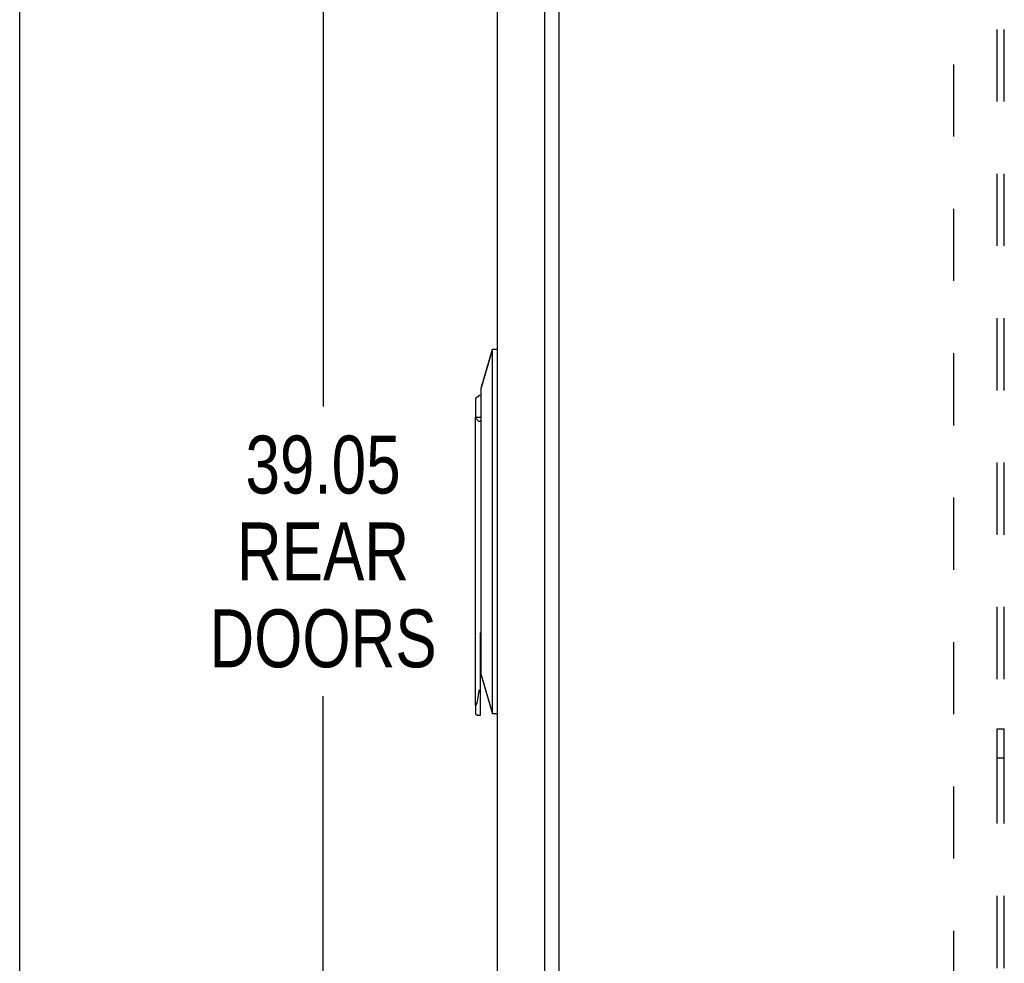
# Model space of a CAD drawing. Header units: inches. Extents: x 0 to 227, y 0 to 147.
# Tile 18 of 247: x 0 to 17, y 62 to 79. Entities that reach past the tile are written whole.
import ezdxf

# ---------------------------------------------------------------- set-up
doc = ezdxf.new("R2010")
doc.units = ezdxf.units.IN
doc.header["$LTSCALE"] = 12.466667
doc.header["$MEASUREMENT"] = 0
doc.linetypes.add('HIDDEN', pattern=[0.2, 0.1, -0.1])
doc.layers.get('0').update_dxf_attribs({"linetype": 'CONTINUOUS'})
for name, color, linetype in [('02___PRT_ALL_AXES', 7, 'CONTINUOUS'), ('DEFAULT_2', 8, 'HIDDEN'), ('DIMENSIONS', 7, 'CONTINUOUS')]:
    doc.layers.add(name, color=color, linetype=linetype)
doc.styles.get("Standard").update_dxf_attribs({"font": 'txt', "width": 0.8})
doc.dimstyles.new('DIMSTYLE_2', dxfattribs={"dimtxt": 1, "dimasz": 1.333333, "dimexe": 0.09, "dimexo": 0.07, "dimgap": 0.0375, "dimtad": 0, "dimtih": 1, "dimtoh": 1, "dimzin": 4, "dimdsep": 46, "dimtxsty": 'Standard', "dimblk": '_FILLED', "dimblk1": '_FILLED', "dimblk2": '_FILLED', "dimcen": 0.09, "dimadec": 0, "dimazin": 0, "dimtfac": 1, "dimtofl": 0, "dimtmove": 0, "dimatfit": 3, "dimldrblk": '_FILLED', "dimfxl": 0, "dimtolj": 1, "dimtzin": 4, "dimarcsym": 0})

# ---------------------------------------------------------------- blocks, each defined once
blk = doc.blocks.new('_FILLED')
at = {"color": 0, "linetype": 'ByBlock'}
blk.add_solid([(0, 0), (-1, 0.2), (-1, -0.2)], dxfattribs=at)
blk = doc.blocks.new('*D34')
at = {"layer": 'DIMENSIONS', "color": 2, "linetype": 'Continuous'}
for p, q in [((7.452, 89.22), (4.037, 89.22)), ((5.237, 89.22), (5.237, 71.848)), ((5.237, 50.167), (5.237, 66.848)), ((7.452, 50.167), (4.037, 50.167))]:
    blk.add_line(p, q, dxfattribs=at)
at = {"layer": 'DIMENSIONS', "color": 2, "linetype": 'Continuous', "xscale": 1.3333333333, "yscale": 1.3333333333, "zscale": 1.3333333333}
for p, rotation in [((5.237, 89.22), 90), ((5.237, 50.167), 270)]:
    blk.add_blockref('_FILLED', p, dxfattribs=dict(at, rotation=rotation))
at = {"layer": 'DIMENSIONS', "color": 2, "linetype": 'Continuous', "insert": (5.237, 71.348), "char_height": 1, "width": 4, "attachment_point": 2, "line_spacing_factor": 0.9}
blk.add_mtext('39.05\\PREAR\\PDOORS', dxfattribs=at)

msp = doc.modelspace()

# ---------------------------------------------------------------- linework, layer by layer
at = {"color": 7, "linetype": 'Continuous'}
msp.add_line((0, 0), (0, 146.667), dxfattribs=at)
at = {"color": 3, "linetype": 'Continuous'}
for p, q in [((8.241, 89.075), (8.241, 50.312)), ((9.311, 50.972), (9.311, 88.414)), ((9.066, 55.883), (9.066, 83.503))]:
    msp.add_line(p, q, dxfattribs=at)
at = {"color": 6, "linetype": 'Continuous'}
for p, q in [((7.965, 72.167), (8.162, 72.843)), ((8.162, 72.843), (7.965, 72.173)), ((8.162, 66.544), (8.162, 72.843)), ((8.162, 72.843), (8.241, 72.843)), ((7.965, 67.213), (7.965, 72.173)), ((7.871, 71.988), (7.871, 71.662)), ((7.871, 66.696), (7.871, 71.662)), ((7.965, 71.662), (7.871, 71.662)), ((7.957, 66.524), (7.957, 67.945)), ((7.965, 67.22), (8.162, 66.544)), ((7.965, 67.213), (8.162, 66.544)), ((7.938, 66.967), (7.941, 66.951)), ((7.871, 66.697), (7.871, 66.544)), ((7.89, 66.524), (7.957, 66.524)), ((8.241, 66.544), (8.162, 66.544))]:
    msp.add_line(p, q, dxfattribs=at)
for points in [[(7.92, 71.593), (7.912, 71.603), (7.904, 71.613), (7.896, 71.624), (7.888, 71.636), (7.881, 71.648), (7.873, 71.662)], [(7.938, 71.592), (7.934, 71.59), (7.93, 71.59), (7.927, 71.59), (7.924, 71.59), (7.922, 71.591), (7.92, 71.593)], [(7.941, 71.593), (7.941, 71.593), (7.94, 71.593), (7.939, 71.592), (7.939, 71.592), (7.938, 71.592), (7.938, 71.592)], [(7.965, 71.607), (7.959, 71.603), (7.941, 71.593)], [(7.92, 66.867), (7.922, 66.883), (7.924, 66.899), (7.927, 66.915), (7.93, 66.931), (7.934, 66.949), (7.938, 66.967)], [(7.871, 66.696), (7.871, 66.695), (7.871, 66.694), (7.871, 66.693), (7.871, 66.692), (7.871, 66.691), (7.872, 66.69), (7.872, 66.69), (7.872, 66.689), (7.873, 66.689), (7.873, 66.689), (7.873, 66.689), (7.874, 66.689), (7.874, 66.689), (7.875, 66.689), (7.875, 66.689), (7.876, 66.69), (7.876, 66.69), (7.877, 66.691), (7.877, 66.691), (7.878, 66.692), (7.878, 66.693), (7.879, 66.694), (7.88, 66.695), (7.88, 66.696), (7.881, 66.697), (7.882, 66.698), (7.882, 66.7), (7.883, 66.701), (7.884, 66.703), (7.885, 66.705), (7.885, 66.707), (7.886, 66.709), (7.887, 66.711), (7.888, 66.713), (7.889, 66.716), (7.89, 66.718), (7.89, 66.721)]]:
    msp.add_lwpolyline(points, dxfattribs=at)
for centre, radius, start, end in [((8.17, 71.662), 0.443, 117.5508, 132.4973), ((7.977, 67.312), 0.0197, 126.9708, 168.9909), ((7.89, 66.544), 0.0197, 180, 270)]:
    msp.add_arc(centre, radius, start, end, dxfattribs=at)
for centre, major_axis, ratio, start_param, end_param in [((10.451, 67.292), (4.466, 0), 0.176327, 2.161221, 2.163346), ((7.719, 66.967), (0, 0.443), 0.466308, -2.158939, -1.797829), ((10.451, 66.967), (2.512, 0), 0.176327, -3.104842, -3.021929)]:
    msp.add_ellipse(centre, major_axis=major_axis, ratio=ratio, start_param=start_param, end_param=end_param, dxfattribs=at)
at = {"layer": '02___PRT_ALL_AXES', "color": 8, "linetype": 'HIDDEN'}
for p, q in [((16.873, 65.783), (16.873, 66.283)), ((16.873, 66.283), (16.998, 66.283)), ((16.998, 65.783), (16.998, 66.283)), ((16.873, 65.783), (16.998, 65.783))]:
    msp.add_line(p, q, dxfattribs=at)
at = {"layer": 'DEFAULT_2', "color": 8, "linetype": 'HIDDEN'}
for p, q in [((16.873, 49.689), (16.873, 82.376)), ((16.998, 49.689), (16.998, 82.376)), ((16.123, 80.251), (16.123, 51.814))]:
    msp.add_line(p, q, dxfattribs=at)

# ---------------------------------------------------------------- dimensions: what is measured, and where the dimension line sits
at = {"layer": 'DIMENSIONS', "color": 2, "linetype": 'Continuous'}
dim = msp.add_linear_dim(base=(5.237, 89.22), p1=(7.522, 50.167), p2=(7.522, 89.22), angle=90, text='<>\\PREAR\\PDOORS', dimstyle='DIMSTYLE_2', dxfattribs=at)
dim.commit()
dim.dimension.update_dxf_attribs({"geometry": '*D34', "text_midpoint": (5.237, 69.348), "dimtype": 160})

doc.saveas('drawing.dxf')
